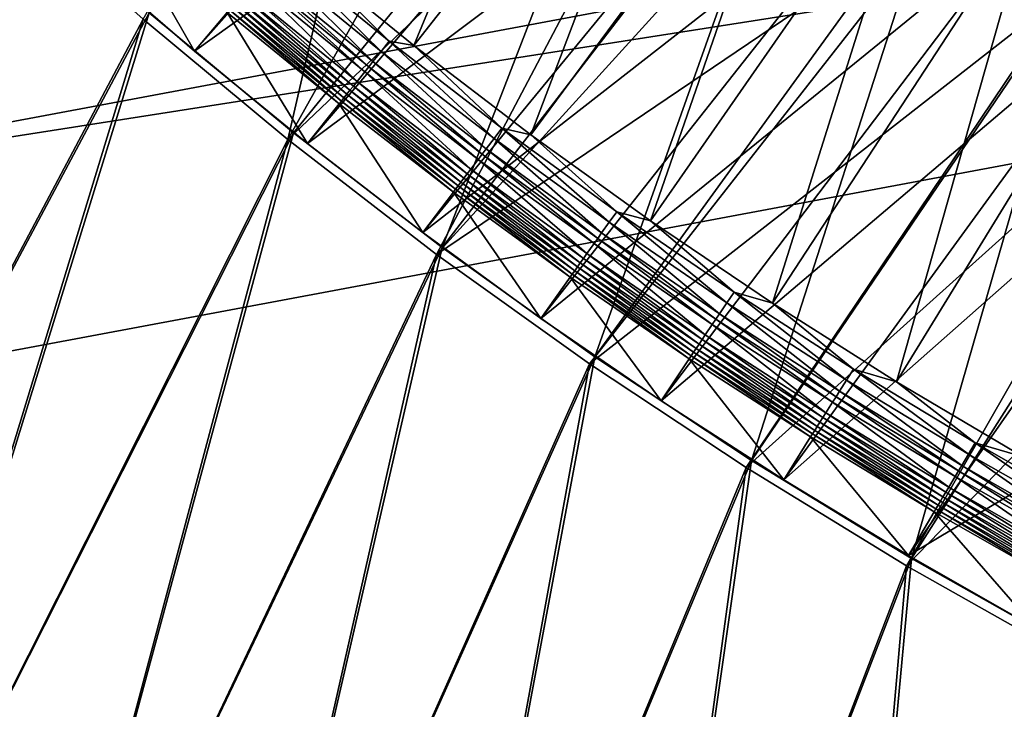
# Model space of a CAD drawing. Header units: metres. Extents: x -1 to 1402, y -1402 to 1.
# Tile 12 of 256: x 165 to 252, y -1318 to -1257. Entities that reach past the tile are written whole.
import ezdxf

# ---------------------------------------------------------------- set-up
doc = ezdxf.new("R2010")
doc.units = ezdxf.units.M

msp = doc.modelspace()

# ---------------------------------------------------------------- linework, layer by layer
at = {"layer": 'None0'}
for points in [[(188.772446, -1267.845703, -3), (175.927933, -1257.166016, -3), (201.697433, -1211.93689, -32.417622)], [(214.073059, -1222.710815, -32.416721), (188.772446, -1267.845703, -3), (201.697433, -1211.93689, -32.417622)], [(188.772446, -1267.845703, -3), (214.073059, -1222.710815, -32.416721), (226.109695, -1232.378784, -32.415306)], [(221.97319, -1227.234619, -29.830812), (176.447876, -1256.592285), (189.278336, -1267.259277)], [(202.489838, -1277.450562), (221.97319, -1227.234619, -29.830812), (189.278336, -1267.259277)], [(234.068787, -1236.515381, -29.829107), (221.97319, -1227.234619, -29.830812), (202.489838, -1277.450562)], [(201.99826, -1278.049683, -3), (188.772446, -1267.845703, -3), (226.109695, -1232.378784, -32.415306)], [(201.99826, -1278.049683, -3), (226.109695, -1232.378784, -32.415306), (236.472397, -1240.116455, -32.413715)], [(216.062637, -1287.15564), (234.068787, -1236.515381, -29.829107), (202.489838, -1277.450562)], [(246.44046, -1245.281982, -29.82691), (234.068787, -1236.515381, -29.829107), (216.062637, -1287.15564)], [(247.102783, -1247.532593, -32.411766), (201.99826, -1278.049683, -3), (236.472397, -1240.116455, -32.413715)], [(229.976471, -1296.36499), (246.44046, -1245.281982, -29.82691), (216.062637, -1287.15564)], [(259.0672, -1253.531616, -29.824255), (246.44046, -1245.281982, -29.82691), (229.976471, -1296.36499)], [(164.016937, -1245.462036), (130.053558, -1343.551392), (176.447876, -1256.592285)], [(175.927933, -1257.166016, -3), (130.055511, -1343.552002, -3), (163.483185, -1246.022583, -3)], [(215.585632, -1287.766846, -3), (201.99826, -1278.049683, -3), (247.102783, -1247.532593, -32.411766)], [(258.003021, -1254.625244, -32.409466), (215.585632, -1287.766846, -3), (247.102783, -1247.532593, -32.411766)], [(244.21051, -1305.071411), (259.0672, -1253.531616, -29.824255), (229.976471, -1296.36499)], [(271.997162, -1261.304443, -29.821154), (259.0672, -1253.531616, -29.824255), (244.21051, -1305.071411)], [(229.514282, -1296.988281, -3), (215.585632, -1287.766846, -3), (258.003021, -1254.625244, -32.409466)], [(269.168274, -1261.387695, -32.406822), (229.514282, -1296.988281, -3), (258.003021, -1254.625244, -32.409466)], [(130.053558, -1343.551392), (147.786346, -1349.255493), (176.447876, -1256.592285)], [(176.447876, -1256.592285), (147.786346, -1349.255493), (189.278336, -1267.259277)], [(147.7883, -1349.256104, -3), (130.055511, -1343.552002, -3), (175.927933, -1257.166016, -3)], [(188.772446, -1267.845703, -3), (147.7883, -1349.256104, -3), (175.927933, -1257.166016, -3)], [(243.763428, -1305.706421, -3), (229.514282, -1296.988281, -3), (269.168274, -1261.387695, -32.406822)], [(280.588989, -1267.81958, -32.403858), (243.763428, -1305.706421, -3), (269.168274, -1261.387695, -32.406822)], [(258.743622, -1313.268799), (271.997162, -1261.304443, -29.821154), (244.21051, -1305.071411)], [(147.786346, -1349.255493), (165.626495, -1354.61438), (189.278336, -1267.259277)], [(165.628448, -1354.614868, -3), (147.7883, -1349.256104, -3), (188.772446, -1267.845703, -3)], [(189.278336, -1267.259277), (165.626495, -1354.61438), (202.489838, -1277.450562)], [(201.99826, -1278.049683, -3), (165.628448, -1354.614868, -3), (188.772446, -1267.845703, -3)], [(258.31192, -1313.915161, -3), (243.763428, -1305.706421, -3), (280.588989, -1267.81958, -32.403858)], [(165.626495, -1354.61438), (183.567307, -1359.625977), (202.489838, -1277.450562)], [(202.489838, -1277.450562), (183.567307, -1359.625977), (216.062637, -1287.15564)], [(183.569244, -1359.626465, -3), (165.628448, -1354.614868, -3), (201.99826, -1278.049683, -3)], [(215.585632, -1287.766846, -3), (183.569244, -1359.626465, -3), (201.99826, -1278.049683, -3)], [(183.567307, -1359.625977), (201.60199, -1364.288452), (216.062637, -1287.15564)], [(216.062637, -1287.15564), (201.60199, -1364.288452), (229.976471, -1296.36499)], [(201.603928, -1364.288818, -3), (183.569244, -1359.626465, -3), (215.585632, -1287.766846, -3)], [(229.514282, -1296.988281, -3), (201.603928, -1364.288818, -3), (215.585632, -1287.766846, -3)], [(201.60199, -1364.288452), (219.72377, -1368.599976), (229.976471, -1296.36499)], [(229.976471, -1296.36499), (219.72377, -1368.599976), (244.21051, -1305.071411)], [(219.725693, -1368.600464, -3), (201.603928, -1364.288818, -3), (229.514282, -1296.988281, -3)], [(243.763428, -1305.706421, -3), (219.725693, -1368.600464, -3), (229.514282, -1296.988281, -3)], [(219.72377, -1368.599976), (237.925812, -1372.55896), (244.21051, -1305.071411)], [(244.21051, -1305.071411), (237.925812, -1372.55896), (258.743622, -1313.268799)], [(237.927734, -1372.559448, -3), (219.725693, -1368.600464, -3), (243.763428, -1305.706421, -3)], [(258.31192, -1313.915161, -3), (237.927734, -1372.559448, -3), (243.763428, -1305.706421, -3)], [(237.925812, -1372.55896), (256.201263, -1376.164063), (258.743622, -1313.268799)], [(256.203186, -1376.164429, -3), (237.927734, -1372.559448, -3), (258.31192, -1313.915161, -3)]]:
    msp.add_3dface(points, dxfattribs=at)
at = {"layer": 'None01'}
for points in [[(781.702271, -1150.81958, -541.977783), (785.378174, -1170.478882, -541.977783), (120.453018, -1274.459961, -541.977783)], [(781.702271, -1150.81958, -521.977783), (781.702271, -1150.81958, -541.977783), (120.453018, -1274.459961, -521.977783)], [(781.702271, -1150.81958, -541.977783), (120.453018, -1274.459961, -541.977783), (120.453018, -1274.459961, -521.977783)], [(120.453018, -1274.459961, -521.977783), (785.378174, -1170.478882, -521.977783), (781.702271, -1150.81958, -521.977783)], [(785.378174, -1170.478882, -541.977783), (124.129768, -1294.119019, -541.977783), (120.453018, -1274.459961, -541.977783)], [(124.129768, -1294.119019, -521.977783), (785.378174, -1170.478882, -521.977783), (120.453018, -1274.459961, -521.977783)], [(124.129768, -1294.119019, -521.977783), (124.129768, -1294.119019, -541.977783), (785.378174, -1170.478882, -521.977783)], [(124.129768, -1294.119019, -541.977783), (785.378174, -1170.478882, -541.977783), (785.378174, -1170.478882, -521.977783)]]:
    msp.add_3dface(points, dxfattribs=at)
at = {"layer": 'None012'}
for points in [[(199.977737, -1259.494751, 9.996095), (216.747482, -1219.010254, -14.260289), (189.810379, -1251.251221, 9.996095)], [(225.951859, -1226.472656, -14.260289), (216.747482, -1219.010254, -14.260289), (199.977737, -1259.494751, 9.996095)], [(180.497177, -1260.011841, 0.005715), (170.701477, -1251.530884, 0.005715), (215.340424, -1220.837036, -30.250669)], [(224.615967, -1228.352905, -30.250669), (180.497177, -1260.011841, 0.005715), (215.340424, -1220.837036, -30.250669)], [(210.379822, -1267.432129, 9.996095), (225.951859, -1226.472656, -14.260289), (199.977737, -1259.494751, 9.996095)], [(235.373825, -1233.661743, -14.260289), (225.951859, -1226.472656, -14.260289), (210.379822, -1267.432129, 9.996095)], [(190.53009, -1268.210693, 0.005715), (180.497177, -1260.011841, 0.005715), (224.615967, -1228.352905, -30.250669)], [(234.108917, -1235.592041, -30.250669), (190.53009, -1268.210693, 0.005715), (224.615967, -1228.352905, -30.250669)], [(221.005905, -1275.058716, 9.996095), (235.373825, -1233.661743, -14.260289), (210.379822, -1267.432129, 9.996095)], [(245.004364, -1240.573608, -14.260289), (235.373825, -1233.661743, -14.260289), (221.005905, -1275.058716, 9.996095)], [(200.79129, -1276.12207, 0.005715), (190.53009, -1268.210693, 0.005715), (234.108917, -1235.592041, -30.250669)], [(243.810043, -1242.549805, -30.250669), (200.79129, -1276.12207, 0.005715), (234.108917, -1235.592041, -30.250669)], [(231.845459, -1282.370728, 9.996095), (245.004364, -1240.573608, -14.260289), (221.005905, -1275.058716, 9.996095)], [(254.834366, -1247.204712, -14.260289), (245.004364, -1240.573608, -14.260289), (231.845459, -1282.370728, 9.996095)], [(211.271652, -1283.740723, 0.005715), (200.79129, -1276.12207, 0.005715), (243.810043, -1242.549805, -30.250669)], [(253.709763, -1249.22229, -30.250669), (211.271652, -1283.740723, 0.005715), (243.810043, -1242.549805, -30.250669)], [(242.887894, -1289.364258, 9.996095), (254.834366, -1247.204712, -14.260289), (231.845459, -1282.370728, 9.996095)], [(264.854736, -1253.55127, -14.260289), (254.834366, -1247.204712, -14.260289), (242.887894, -1289.364258, 9.996095)], [(173.698776, -1248.174438, 7.799943), (170.701477, -1251.530884, 0.005715), (180.497177, -1260.011841, 0.005715)], [(183.398514, -1256.572021, 7.799943), (173.698776, -1248.174438, 7.799943), (180.497177, -1260.011841, 0.005715)], [(221.961761, -1291.062134, 0.005715), (211.271652, -1283.740723, 0.005715), (253.709763, -1249.22229, -30.250669)], [(263.79837, -1255.605835, -30.250669), (221.961761, -1291.062134, 0.005715), (253.709763, -1249.22229, -30.250669)], [(188.00473, -1251.13562, 10.480623), (187.265472, -1252.008057, 10.748116), (197.073395, -1260.021606, 10.748107)], [(189.810379, -1251.251221, 9.996095), (188.00473, -1251.13562, 10.480623), (197.788177, -1259.129517, 10.480628)], [(197.788177, -1259.129517, 10.480628), (188.00473, -1251.13562, 10.480623), (197.073395, -1260.021606, 10.748107)], [(199.977737, -1259.494751, 9.996095), (189.810379, -1251.251221, 9.996095), (197.788177, -1259.129517, 10.480628)], [(187.265472, -1252.008057, 10.748116), (186.506943, -1252.903076, 10.787026), (196.340042, -1260.936768, 10.787012)], [(197.073395, -1260.021606, 10.748107), (187.265472, -1252.008057, 10.748116), (196.340042, -1260.936768, 10.787012)], [(195.975082, -1261.392212, 10.71965), (186.506943, -1252.903076, 10.787026), (186.129471, -1253.348511, 10.719648)], [(196.340042, -1260.936768, 10.787012), (186.506943, -1252.903076, 10.787026), (195.975082, -1261.392212, 10.71965)], [(185.047043, -1254.625732, 10.181085), (194.928436, -1262.698486, 10.181062), (185.757996, -1253.786865, 10.595291)], [(185.757996, -1253.786865, 10.595291), (195.615921, -1261.840454, 10.595307), (186.129471, -1253.348511, 10.719648)], [(194.928436, -1262.698486, 10.181062), (195.615921, -1261.840454, 10.595307), (185.757996, -1253.786865, 10.595291)], [(195.615921, -1261.840454, 10.595307), (195.975082, -1261.392212, 10.71965), (186.129471, -1253.348511, 10.719648)], [(254.122284, -1296.035767, 9.996095), (264.854736, -1253.55127, -14.260289), (242.887894, -1289.364258, 9.996095)], [(184.714386, -1255.018433, 9.895085), (194.606674, -1263.100098, 9.895089), (185.047043, -1254.625732, 10.181085)], [(194.606674, -1263.100098, 9.895089), (194.928436, -1262.698486, 10.181062), (185.047043, -1254.625732, 10.181085)], [(183.845169, -1256.044434, 8.755362), (193.765549, -1264.150146, 8.755349), (184.110703, -1255.730957, 9.178516)], [(184.110703, -1255.730957, 9.178516), (194.022583, -1263.829224, 9.178522), (184.401291, -1255.387939, 9.559782)], [(193.765549, -1264.150146, 8.755349), (194.022583, -1263.829224, 9.178522), (184.110703, -1255.730957, 9.178516)], [(184.401291, -1255.387939, 9.559782), (194.303772, -1263.478149, 9.559807), (184.714386, -1255.018433, 9.895085)], [(194.022583, -1263.829224, 9.178522), (194.303772, -1263.478149, 9.559807), (184.401291, -1255.387939, 9.559782)], [(194.303772, -1263.478149, 9.559807), (194.606674, -1263.100098, 9.895089), (184.714386, -1255.018433, 9.895085)], [(232.851898, -1298.082642, 0.005715), (221.961761, -1291.062134, 0.005715), (263.79837, -1255.605835, -30.250669)], [(274.065918, -1261.697998, -30.250669), (232.851898, -1298.082642, 0.005715), (263.79837, -1255.605835, -30.250669)], [(183.398514, -1256.572021, 7.799943), (180.497177, -1260.011841, 0.005715), (190.53009, -1268.210693, 0.005715)], [(183.398514, -1256.572021, 7.799943), (193.333145, -1264.69043, 7.799943), (183.607025, -1256.325684, 8.294528)], [(193.333145, -1264.69043, 7.799943), (183.398514, -1256.572021, 7.799943), (190.53009, -1268.210693, 0.005715)], [(183.607025, -1256.325684, 8.294528), (193.534897, -1264.438232, 8.294526), (183.845169, -1256.044434, 8.755362)], [(193.333145, -1264.69043, 7.799943), (193.534897, -1264.438232, 8.294526), (183.607025, -1256.325684, 8.294528)], [(193.534897, -1264.438232, 8.294526), (193.765549, -1264.150146, 8.755349), (183.845169, -1256.044434, 8.755362)], [(197.788177, -1259.129517, 10.480628), (197.073395, -1260.021606, 10.748107), (207.104752, -1267.753662, 10.748099)], [(199.977737, -1259.494751, 9.996095), (197.788177, -1259.129517, 10.480628), (207.79451, -1266.842529, 10.480633)], [(207.79451, -1266.842529, 10.480633), (197.788177, -1259.129517, 10.480628), (207.104752, -1267.753662, 10.748099)], [(197.073395, -1260.021606, 10.748107), (196.340042, -1260.936768, 10.787012), (206.397095, -1268.688354, 10.786997)], [(207.104752, -1267.753662, 10.748099), (197.073395, -1260.021606, 10.748107), (206.397095, -1268.688354, 10.786997)], [(210.379822, -1267.432129, 9.996095), (199.977737, -1259.494751, 9.996095), (207.79451, -1266.842529, 10.480633)], [(206.044922, -1269.153442, 10.719651), (196.340042, -1260.936768, 10.787012), (195.975082, -1261.392212, 10.71965)], [(206.397095, -1268.688354, 10.786997), (196.340042, -1260.936768, 10.787012), (206.044922, -1269.153442, 10.719651)], [(194.928436, -1262.698486, 10.181062), (205.034836, -1270.487671, 10.181039), (195.615921, -1261.840454, 10.595307)], [(195.615921, -1261.840454, 10.595307), (205.698334, -1269.611206, 10.595323), (195.975082, -1261.392212, 10.71965)], [(205.034836, -1270.487671, 10.181039), (205.698334, -1269.611206, 10.595323), (195.615921, -1261.840454, 10.595307)], [(205.698334, -1269.611206, 10.595323), (206.044922, -1269.153442, 10.719651), (195.975082, -1261.392212, 10.71965)], [(243.93222, -1304.798828, 0.005715), (232.851898, -1298.082642, 0.005715), (274.065918, -1261.697998, -30.250669)], [(269.84964, -1289.353394, -15.122478), (243.93222, -1304.798828, 0.005715), (274.065918, -1261.697998, -30.250669)], [(194.606674, -1263.100098, 9.895089), (204.724243, -1270.897949, 9.895093), (194.928436, -1262.698486, 10.181062)], [(204.724243, -1270.897949, 9.895093), (205.034836, -1270.487671, 10.181039), (194.928436, -1262.698486, 10.181062)], [(194.022583, -1263.829224, 9.178522), (204.160278, -1271.643066, 9.178529), (194.303772, -1263.478149, 9.559807)], [(194.303772, -1263.478149, 9.559807), (204.431808, -1271.284302, 9.559833), (194.606674, -1263.100098, 9.895089)], [(204.160278, -1271.643066, 9.178529), (204.431808, -1271.284302, 9.559833), (194.303772, -1263.478149, 9.559807)], [(204.431808, -1271.284302, 9.559833), (204.724243, -1270.897949, 9.895093), (194.606674, -1263.100098, 9.895089)], [(193.333145, -1264.69043, 7.799943), (203.493835, -1272.523926, 7.799943), (193.534897, -1264.438232, 8.294526)], [(193.534897, -1264.438232, 8.294526), (203.689102, -1272.265747, 8.294525), (193.765549, -1264.150146, 8.755349)], [(203.493835, -1272.523926, 7.799943), (203.689102, -1272.265747, 8.294525), (193.534897, -1264.438232, 8.294526)], [(193.765549, -1264.150146, 8.755349), (203.911987, -1271.971191, 8.755338), (194.022583, -1263.829224, 9.178522)], [(203.689102, -1272.265747, 8.294525), (203.911987, -1271.971191, 8.755338), (193.765549, -1264.150146, 8.755349)], [(203.911987, -1271.971191, 8.755338), (204.160278, -1271.643066, 9.178529), (194.022583, -1263.829224, 9.178522)], [(193.333145, -1264.69043, 7.799943), (190.53009, -1268.210693, 0.005715), (200.79129, -1276.12207, 0.005715)], [(203.493835, -1272.523926, 7.799943), (193.333145, -1264.69043, 7.799943), (200.79129, -1276.12207, 0.005715)], [(207.79451, -1266.842529, 10.480633), (207.104752, -1267.753662, 10.748099), (217.350342, -1275.199463, 10.748091)], [(210.379822, -1267.432129, 9.996095), (207.79451, -1266.842529, 10.480633), (218.014633, -1274.269897, 10.480638)], [(218.014633, -1274.269897, 10.480638), (207.79451, -1266.842529, 10.480633), (217.350342, -1275.199463, 10.748091)], [(207.104752, -1267.753662, 10.748099), (206.397095, -1268.688354, 10.786997), (216.668869, -1276.152954, 10.786983)], [(217.350342, -1275.199463, 10.748091), (207.104752, -1267.753662, 10.748099), (216.668869, -1276.152954, 10.786983)], [(221.005905, -1275.058716, 9.996095), (210.379822, -1267.432129, 9.996095), (218.014633, -1274.269897, 10.480638)], [(216.329727, -1276.627563, 10.719653), (206.397095, -1268.688354, 10.786997), (206.044922, -1269.153442, 10.719651)], [(216.668869, -1276.152954, 10.786983), (206.397095, -1268.688354, 10.786997), (216.329727, -1276.627563, 10.719653)], [(205.034836, -1270.487671, 10.181039), (215.356918, -1277.988647, 10.181016), (205.698334, -1269.611206, 10.595323)], [(205.698334, -1269.611206, 10.595323), (215.995941, -1277.094604, 10.595339), (206.044922, -1269.153442, 10.719651)], [(215.356918, -1277.988647, 10.181016), (215.995941, -1277.094604, 10.595339), (205.698334, -1269.611206, 10.595323)], [(215.995941, -1277.094604, 10.595339), (216.329727, -1276.627563, 10.719653), (206.044922, -1269.153442, 10.719651)], [(204.724243, -1270.897949, 9.895093), (215.057724, -1278.407349, 9.895097), (205.034836, -1270.487671, 10.181039)], [(215.057724, -1278.407349, 9.895097), (215.356918, -1277.988647, 10.181016), (205.034836, -1270.487671, 10.181039)], [(204.160278, -1271.643066, 9.178529), (214.514359, -1279.167847, 9.178535), (204.431808, -1271.284302, 9.559833)], [(204.431808, -1271.284302, 9.559833), (214.775986, -1278.801758, 9.559857), (204.724243, -1270.897949, 9.895093)], [(214.514359, -1279.167847, 9.178535), (214.775986, -1278.801758, 9.559857), (204.431808, -1271.284302, 9.559833)], [(214.775986, -1278.801758, 9.559857), (215.057724, -1278.407349, 9.895097), (204.724243, -1270.897949, 9.895093)], [(203.493835, -1272.523926, 7.799943), (213.871536, -1280.067749, 7.799943), (203.689102, -1272.265747, 8.294525)], [(203.689102, -1272.265747, 8.294525), (214.060165, -1279.803589, 8.294523), (203.911987, -1271.971191, 8.755338)], [(213.871536, -1280.067749, 7.799943), (214.060165, -1279.803589, 8.294523), (203.689102, -1272.265747, 8.294525)], [(203.911987, -1271.971191, 8.755338), (214.27507, -1279.502686, 8.755325), (204.160278, -1271.643066, 9.178529)], [(214.060165, -1279.803589, 8.294523), (214.27507, -1279.502686, 8.755325), (203.911987, -1271.971191, 8.755338)], [(214.27507, -1279.502686, 8.755325), (214.514359, -1279.167847, 9.178535), (204.160278, -1271.643066, 9.178529)], [(203.493835, -1272.523926, 7.799943), (200.79129, -1276.12207, 0.005715), (211.271652, -1283.740723, 0.005715)], [(213.871536, -1280.067749, 7.799943), (203.493835, -1272.523926, 7.799943), (211.271652, -1283.740723, 0.005715)], [(218.014633, -1274.269897, 10.480638), (217.350342, -1275.199463, 10.748091), (227.800613, -1282.355225, 10.748082)], [(221.005905, -1275.058716, 9.996095), (218.014633, -1274.269897, 10.480638), (228.439011, -1281.407837, 10.480642)], [(228.439011, -1281.407837, 10.480642), (218.014633, -1274.269897, 10.480638), (227.800613, -1282.355225, 10.748082)], [(231.845459, -1282.370728, 9.996095), (221.005905, -1275.058716, 9.996095), (228.439011, -1281.407837, 10.480642)], [(217.350342, -1275.199463, 10.748091), (216.668869, -1276.152954, 10.786983), (227.145737, -1283.327026, 10.786967)], [(227.800613, -1282.355225, 10.748082), (217.350342, -1275.199463, 10.748091), (227.145737, -1283.327026, 10.786967)], [(215.995941, -1277.094604, 10.595339), (226.499054, -1284.286621, 10.595355), (216.329727, -1276.627563, 10.719653)], [(226.819839, -1283.810669, 10.719655), (216.668869, -1276.152954, 10.786983), (216.329727, -1276.627563, 10.719653)], [(226.499054, -1284.286621, 10.595355), (226.819839, -1283.810669, 10.719655), (216.329727, -1276.627563, 10.719653)], [(227.145737, -1283.327026, 10.786967), (216.668869, -1276.152954, 10.786983), (226.819839, -1283.810669, 10.719655)], [(215.356918, -1277.988647, 10.181016), (225.884918, -1285.197998, 10.180993), (215.995941, -1277.094604, 10.595339)], [(225.884918, -1285.197998, 10.180993), (226.499054, -1284.286621, 10.595355), (215.995941, -1277.094604, 10.595339)], [(214.775986, -1278.801758, 9.559857), (225.326508, -1286.026733, 9.559882), (215.057724, -1278.407349, 9.895097)], [(215.057724, -1278.407349, 9.895097), (225.597351, -1285.624756, 9.895101), (215.356918, -1277.988647, 10.181016)], [(225.326508, -1286.026733, 9.559882), (225.597351, -1285.624756, 9.895101), (215.057724, -1278.407349, 9.895097)], [(225.597351, -1285.624756, 9.895101), (225.884918, -1285.197998, 10.180993), (215.356918, -1277.988647, 10.181016)], [(214.27507, -1279.502686, 8.755325), (224.844894, -1286.741333, 8.755313), (214.514359, -1279.167847, 9.178535)], [(214.514359, -1279.167847, 9.178535), (225.074982, -1286.399902, 9.178541), (214.775986, -1278.801758, 9.559857)], [(224.844894, -1286.741333, 8.755313), (225.074982, -1286.399902, 9.178541), (214.514359, -1279.167847, 9.178535)], [(225.074982, -1286.399902, 9.178541), (225.326508, -1286.026733, 9.559882), (214.775986, -1278.801758, 9.559857)], [(213.871536, -1280.067749, 7.799943), (211.271652, -1283.740723, 0.005715), (221.961761, -1291.062134, 0.005715)], [(213.871536, -1280.067749, 7.799943), (224.456894, -1287.317261, 7.799943), (214.060165, -1279.803589, 8.294523)], [(224.456894, -1287.317261, 7.799943), (213.871536, -1280.067749, 7.799943), (221.961761, -1291.062134, 0.005715)], [(214.060165, -1279.803589, 8.294523), (224.638199, -1287.048096, 8.294522), (214.27507, -1279.502686, 8.755325)], [(224.456894, -1287.317261, 7.799943), (224.638199, -1287.048096, 8.294522), (214.060165, -1279.803589, 8.294523)], [(224.638199, -1287.048096, 8.294522), (224.844894, -1286.741333, 8.755313), (214.27507, -1279.502686, 8.755325)], [(228.439011, -1281.407837, 10.480642), (227.800613, -1282.355225, 10.748082), (238.44632, -1289.216919, 10.748075)], [(231.845459, -1282.370728, 9.996095), (228.439011, -1281.407837, 10.480642), (239.058395, -1288.252197, 10.480647)], [(239.058395, -1288.252197, 10.480647), (228.439011, -1281.407837, 10.480642), (238.44632, -1289.216919, 10.748075)], [(227.800613, -1282.355225, 10.748082), (227.145737, -1283.327026, 10.786967), (237.818466, -1290.206299, 10.786952)], [(238.44632, -1289.216919, 10.748075), (227.800613, -1282.355225, 10.748082), (237.818466, -1290.206299, 10.786952)], [(242.887894, -1289.364258, 9.996095), (231.845459, -1282.370728, 9.996095), (239.058395, -1288.252197, 10.480647)], [(226.499054, -1284.286621, 10.595355), (237.198456, -1291.183472, 10.59537), (226.819839, -1283.810669, 10.719655)], [(237.505997, -1290.69873, 10.719657), (227.145737, -1283.327026, 10.786967), (226.819839, -1283.810669, 10.719655)], [(237.198456, -1291.183472, 10.59537), (237.505997, -1290.69873, 10.719657), (226.819839, -1283.810669, 10.719655)], [(237.818466, -1290.206299, 10.786952), (227.145737, -1283.327026, 10.786967), (237.505997, -1290.69873, 10.719657)], [(225.884918, -1285.197998, 10.180993), (236.609619, -1292.111328, 10.18097), (226.499054, -1284.286621, 10.595355)], [(236.609619, -1292.111328, 10.18097), (237.198456, -1291.183472, 10.59537), (226.499054, -1284.286621, 10.595355)], [(225.597351, -1285.624756, 9.895101), (236.333862, -1292.545898, 9.895104), (225.884918, -1285.197998, 10.180993)], [(236.333862, -1292.545898, 9.895104), (236.609619, -1292.111328, 10.18097), (225.884918, -1285.197998, 10.180993)], [(224.844894, -1286.741333, 8.755313), (235.612259, -1293.682739, 8.755301), (225.074982, -1286.399902, 9.178541)], [(225.074982, -1286.399902, 9.178541), (235.832947, -1293.335083, 9.178548), (225.326508, -1286.026733, 9.559882)], [(235.612259, -1293.682739, 8.755301), (235.832947, -1293.335083, 9.178548), (225.074982, -1286.399902, 9.178541)], [(225.326508, -1286.026733, 9.559882), (236.074158, -1292.955078, 9.559907), (225.597351, -1285.624756, 9.895101)], [(235.832947, -1293.335083, 9.178548), (236.074158, -1292.955078, 9.559907), (225.326508, -1286.026733, 9.559882)], [(236.074158, -1292.955078, 9.559907), (236.333862, -1292.545898, 9.895104), (225.597351, -1285.624756, 9.895101)], [(224.456894, -1287.317261, 7.799943), (221.961761, -1291.062134, 0.005715), (232.851898, -1298.082642, 0.005715)], [(224.456894, -1287.317261, 7.799943), (235.240295, -1294.268677, 7.799943), (224.638199, -1287.048096, 8.294522)], [(235.240295, -1294.268677, 7.799943), (224.456894, -1287.317261, 7.799943), (232.851898, -1298.082642, 0.005715)], [(224.638199, -1287.048096, 8.294522), (235.413986, -1293.995117, 8.294521), (224.844894, -1286.741333, 8.755313)], [(235.240295, -1294.268677, 7.799943), (235.413986, -1293.995117, 8.294521), (224.638199, -1287.048096, 8.294522)], [(235.413986, -1293.995117, 8.294521), (235.612259, -1293.682739, 8.755301), (224.844894, -1286.741333, 8.755313)], [(239.058395, -1288.252197, 10.480647), (238.44632, -1289.216919, 10.748075), (249.278091, -1295.780884, 10.748066)], [(242.887894, -1289.364258, 9.996095), (239.058395, -1288.252197, 10.480647), (249.863419, -1294.799683, 10.480651)], [(249.863419, -1294.799683, 10.480651), (239.058395, -1288.252197, 10.480647), (249.278091, -1295.780884, 10.748066)], [(238.44632, -1289.216919, 10.748075), (237.818466, -1290.206299, 10.786952), (248.677689, -1296.787354, 10.786938)], [(249.278091, -1295.780884, 10.748066), (238.44632, -1289.216919, 10.748075), (248.677689, -1296.787354, 10.786938)], [(254.122284, -1296.035767, 9.996095), (242.887894, -1289.364258, 9.996095), (249.863419, -1294.799683, 10.480651)], [(269.84964, -1289.353394, -15.122478), (255.192871, -1311.208252, 0.005715), (243.93222, -1304.798828, 0.005715)], [(237.198456, -1291.183472, 10.59537), (248.084793, -1297.781128, 10.595387), (237.505997, -1290.69873, 10.719657)], [(248.378891, -1297.288208, 10.719659), (237.818466, -1290.206299, 10.786952), (237.505997, -1290.69873, 10.719657)], [(248.084793, -1297.781128, 10.595387), (248.378891, -1297.288208, 10.719659), (237.505997, -1290.69873, 10.719657)], [(248.677689, -1296.787354, 10.786938), (237.818466, -1290.206299, 10.786952), (248.378891, -1297.288208, 10.719659)], [(236.609619, -1292.111328, 10.18097), (247.521698, -1298.724854, 10.180947), (237.198456, -1291.183472, 10.59537)], [(247.521698, -1298.724854, 10.180947), (248.084793, -1297.781128, 10.595387), (237.198456, -1291.183472, 10.59537)], [(236.074158, -1292.955078, 9.559907), (247.009598, -1299.58313, 9.559933), (236.333862, -1292.545898, 9.895104)], [(236.333862, -1292.545898, 9.895104), (247.25798, -1299.16687, 9.895108), (236.609619, -1292.111328, 10.18097)], [(247.009598, -1299.58313, 9.559933), (247.25798, -1299.16687, 9.895108), (236.333862, -1292.545898, 9.895104)], [(247.25798, -1299.16687, 9.895108), (247.521698, -1298.724854, 10.180947), (236.609619, -1292.111328, 10.18097)], [(235.612259, -1293.682739, 8.755301), (246.567871, -1300.32312, 8.755289), (235.832947, -1293.335083, 9.178548)], [(235.832947, -1293.335083, 9.178548), (246.778915, -1299.969604, 9.178554), (236.074158, -1292.955078, 9.559907)], [(246.567871, -1300.32312, 8.755289), (246.778915, -1299.969604, 9.178554), (235.832947, -1293.335083, 9.178548)], [(246.778915, -1299.969604, 9.178554), (247.009598, -1299.58313, 9.559933), (236.074158, -1292.955078, 9.559907)], [(235.240295, -1294.268677, 7.799943), (232.851898, -1298.082642, 0.005715), (243.93222, -1304.798828, 0.005715)], [(235.240295, -1294.268677, 7.799943), (246.21199, -1300.919067, 7.799943), (235.413986, -1293.995117, 8.294521)], [(246.21199, -1300.919067, 7.799943), (235.240295, -1294.268677, 7.799943), (243.93222, -1304.798828, 0.005715)], [(235.413986, -1293.995117, 8.294521), (246.37822, -1300.640747, 8.294519), (235.612259, -1293.682739, 8.755301)], [(246.21199, -1300.919067, 7.799943), (246.37822, -1300.640747, 8.294519), (235.413986, -1293.995117, 8.294521)], [(246.37822, -1300.640747, 8.294519), (246.567871, -1300.32312, 8.755289), (235.612259, -1293.682739, 8.755301)], [(249.863419, -1294.799683, 10.480651), (249.278091, -1295.780884, 10.748066), (260.28595, -1302.045166, 10.748057)], [(254.122284, -1296.035767, 9.996095), (249.863419, -1294.799683, 10.480651), (260.844116, -1301.048218, 10.480656)], [(260.844116, -1301.048218, 10.480656), (249.863419, -1294.799683, 10.480651), (260.28595, -1302.045166, 10.748057)], [(249.278091, -1295.780884, 10.748066), (248.677689, -1296.787354, 10.786938), (259.713379, -1303.067871, 10.786922)], [(260.28595, -1302.045166, 10.748057), (249.278091, -1295.780884, 10.748066), (259.713379, -1303.067871, 10.786922)], [(259.428436, -1303.576904, 10.719661), (248.677689, -1296.787354, 10.786938), (248.378891, -1297.288208, 10.719659)], [(259.713379, -1303.067871, 10.786922), (248.677689, -1296.787354, 10.786938), (259.428436, -1303.576904, 10.719661)], [(247.521698, -1298.724854, 10.180947), (258.611053, -1305.036743, 10.180924), (248.084793, -1297.781128, 10.595387)], [(248.084793, -1297.781128, 10.595387), (259.14798, -1304.077881, 10.595403), (248.378891, -1297.288208, 10.719659)], [(258.611053, -1305.036743, 10.180924), (259.14798, -1304.077881, 10.595403), (248.084793, -1297.781128, 10.595387)], [(259.14798, -1304.077881, 10.595403), (259.428436, -1303.576904, 10.719661), (248.378891, -1297.288208, 10.719659)], [(247.009598, -1299.58313, 9.559933), (258.122742, -1305.908813, 9.559958), (247.25798, -1299.16687, 9.895108)], [(247.25798, -1299.16687, 9.895108), (258.359589, -1305.48584, 9.895112), (247.521698, -1298.724854, 10.180947)], [(258.122742, -1305.908813, 9.559958), (258.359589, -1305.48584, 9.895112), (247.25798, -1299.16687, 9.895108)], [(258.359589, -1305.48584, 9.895112), (258.611053, -1305.036743, 10.180924), (247.521698, -1298.724854, 10.180947)], [(246.37822, -1300.640747, 8.294519), (257.520752, -1306.98291, 8.294518), (246.567871, -1300.32312, 8.755289)], [(246.567871, -1300.32312, 8.755289), (257.701569, -1306.6604, 8.755278), (246.778915, -1299.969604, 9.178554)], [(257.520752, -1306.98291, 8.294518), (257.701569, -1306.6604, 8.755278), (246.567871, -1300.32312, 8.755289)], [(246.778915, -1299.969604, 9.178554), (257.902802, -1306.30127, 9.17856), (247.009598, -1299.58313, 9.559933)], [(257.701569, -1306.6604, 8.755278), (257.902802, -1306.30127, 9.17856), (246.778915, -1299.969604, 9.178554)], [(257.902802, -1306.30127, 9.17856), (258.122742, -1305.908813, 9.559958), (247.009598, -1299.58313, 9.559933)], [(246.21199, -1300.919067, 7.799943), (243.93222, -1304.798828, 0.005715), (255.192871, -1311.208252, 0.005715)], [(246.21199, -1300.919067, 7.799943), (257.362183, -1307.265625, 7.799943), (246.37822, -1300.640747, 8.294519)], [(257.362183, -1307.265625, 7.799943), (246.21199, -1300.919067, 7.799943), (255.192871, -1311.208252, 0.005715)], [(257.362183, -1307.265625, 7.799943), (257.520752, -1306.98291, 8.294518), (246.37822, -1300.640747, 8.294519)]]:
    msp.add_3dface(points, dxfattribs=at)

doc.saveas('drawing.dxf')
